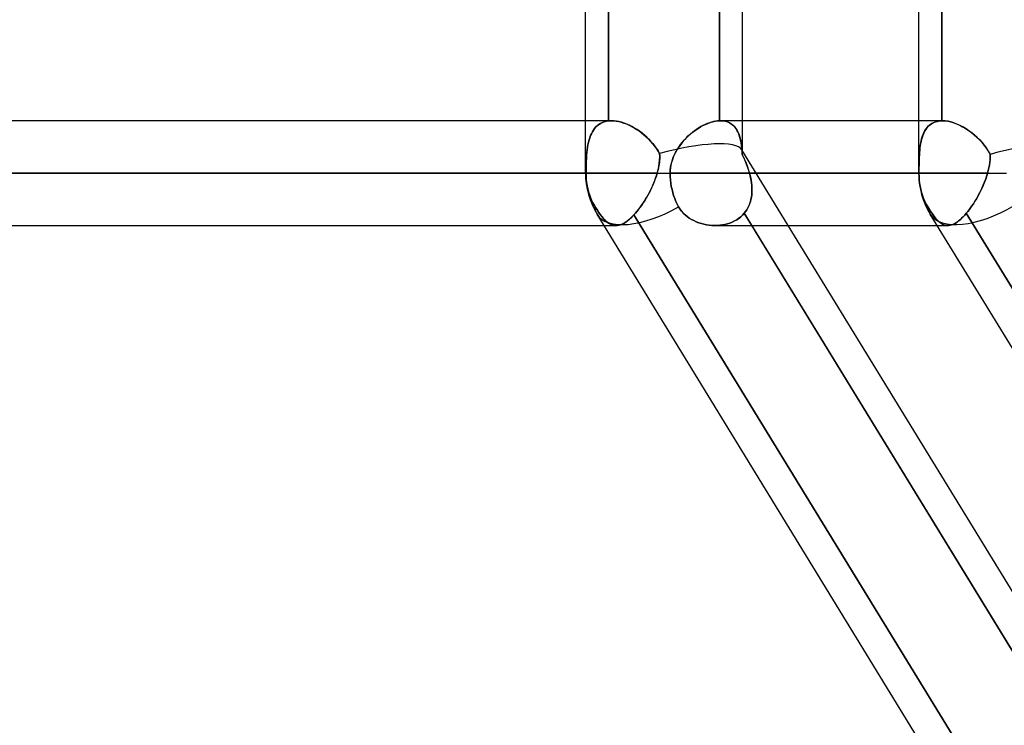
# Model space of a CAD drawing. Header units: millimetres. Extents: x -215 to 215, y -97 to 81.
# Tile 4 of 85: x -130 to -116, y -33 to -23. Entities that reach past the tile are written whole.
import ezdxf

# ---------------------------------------------------------------- set-up
doc = ezdxf.new("R2010")
doc.units = ezdxf.units.MM
doc.layers.add('MAIN-1', color=7, linetype='Continuous')
doc.layers.add('MAIN-2', color=7, linetype='Continuous')

msp = doc.modelspace()

# ---------------------------------------------------------------- linework, layer by layer
at = {"layer": 'MAIN-1'}
for p, q in [((-122.187, -25.256), (-122.187, -1.716)), ((-117.335, -25.256), (-117.335, -1.716)), ((-120.235, -24.494), (-120.235, -17.219)), ((-119.9, -24.494), (-119.9, -17.219)), ((-122.187, -24.494), (-167.75, -24.494)), ((-120.37, -24.519), (-120.335, -24.509)), ((-120.335, -24.509), (-120.3, -24.501)), ((-120.3, -24.501), (-120.267, -24.496)), ((-120.267, -24.496), (-120.235, -24.494)), ((-120.235, -24.494), (-120.233, -24.494)), ((-120.233, -24.494), (-120.231, -24.494)), ((-120.231, -24.494), (-120.229, -24.494)), ((-120.229, -24.494), (-120.227, -24.494)), ((-120.227, -24.494), (-120.225, -24.494)), ((-120.225, -24.494), (-120.224, -24.494)), ((-117.335, -24.494), (-120.224, -24.494)), ((-120.652, -24.68), (-120.618, -24.653)), ((-120.618, -24.653), (-120.583, -24.628)), ((-120.583, -24.628), (-120.548, -24.604)), ((-120.548, -24.604), (-120.512, -24.583)), ((-120.512, -24.583), (-120.477, -24.563)), ((-120.477, -24.563), (-120.441, -24.546)), ((-120.441, -24.546), (-120.405, -24.531)), ((-120.405, -24.531), (-120.37, -24.519)), ((-120.776, -24.806), (-120.747, -24.772)), ((-120.747, -24.772), (-120.716, -24.74)), ((-120.716, -24.74), (-120.685, -24.709)), ((-120.685, -24.709), (-120.652, -24.68)), ((-120.876, -24.955), (-120.854, -24.916)), ((-120.854, -24.916), (-120.83, -24.878)), ((-120.83, -24.878), (-120.804, -24.841)), ((-120.804, -24.841), (-120.776, -24.806)), ((-120.939, -25.123), (-120.927, -25.08)), ((-120.927, -25.08), (-120.913, -25.037)), ((-120.913, -25.037), (-120.896, -24.996)), ((-120.896, -24.996), (-120.876, -24.955)), ((-120.954, -25.256), (-120.952, -25.211)), ((-120.952, -25.211), (-120.947, -25.167)), ((-120.947, -25.167), (-120.939, -25.123)), ((-168.512, -25.256), (-122.187, -25.256)), ((-122.187, -25.256), (-120.954, -25.256)), ((-120.954, -25.256), (-117.335, -25.256)), ((-120.953, -25.303), (-120.954, -25.256)), ((-120.95, -25.351), (-120.953, -25.303)), ((-120.945, -25.4), (-120.95, -25.351)), ((-117.335, -25.256), (-116.055, -25.256)), ((-120.937, -25.448), (-120.945, -25.4)), ((-120.927, -25.495), (-120.937, -25.448)), ((-120.916, -25.539), (-120.927, -25.495)), ((-120.904, -25.581), (-120.916, -25.539)), ((-120.888, -25.624), (-120.904, -25.581)), ((-120.871, -25.667), (-120.888, -25.624)), ((-120.852, -25.707), (-120.871, -25.667)), ((-120.831, -25.746), (-120.852, -25.707)), ((-120.811, -25.777), (-120.831, -25.746)), ((-120.788, -25.807), (-120.811, -25.777)), ((-120.764, -25.835), (-120.788, -25.807)), ((-111.235, -43.454), (-122.019, -25.854)), ((-120.736, -25.862), (-120.764, -25.835)), ((-120.707, -25.886), (-120.736, -25.862)), ((-120.676, -25.909), (-120.707, -25.886)), ((-120.643, -25.929), (-120.676, -25.909)), ((-120.609, -25.947), (-120.643, -25.929)), ((-120.573, -25.964), (-120.609, -25.947)), ((-106.383, -43.454), (-117.166, -25.854)), ((-167.75, -26.019), (-121.918, -26.019)), ((-120.537, -25.978), (-120.573, -25.964)), ((-120.5, -25.99), (-120.537, -25.978)), ((-120.462, -26), (-120.5, -25.99)), ((-120.424, -26.008), (-120.462, -26)), ((-120.386, -26.013), (-120.424, -26.008)), ((-120.347, -26.017), (-120.386, -26.013)), ((-120.308, -26.019), (-120.347, -26.017)), ((-120.299, -26.019), (-117.065, -26.019)), ((-115.191, -33.488), (-119.767, -26.019)), ((-114.778, -33.294), (-119.235, -26.019))]:
    msp.add_line(p, q, dxfattribs=at)
for centre, end in [((-121.043, -25.256), 211.4953), ((-116.191, -25.256), 211.4946)]:
    msp.add_arc(centre, 1.144, 180, end, dxfattribs=at)
for centre, start_param, end_param in [((-121.043, -25.256), 0, 1.505573), ((-116.191, -25.256), -0.000053, 1.537351), ((-121.043, -25.256), -0.002853, 0), ((-116.191, -25.256), -0.003901, -0.000053)]:
    msp.add_ellipse(centre, major_axis=(-0.975, -0.598), ratio=0.463048, start_param=start_param, end_param=end_param, dxfattribs=at)
at = {"layer": 'MAIN-2'}
for p, q in [((-121.852, -17.216), (-121.852, -24.496)), ((-121.852, -24.496), (-121.852, -17.216)), ((-120.235, -17.219), (-120.235, -24.494)), ((-117, -24.494), (-117, -17.219)), ((-117, -17.219), (-117, -24.494)), ((-121.807, -24.494), (-122.187, -24.494)), ((-121.941, -24.519), (-121.913, -24.509)), ((-121.913, -24.509), (-121.94, -24.519)), ((-121.913, -24.509), (-121.883, -24.501)), ((-121.883, -24.501), (-121.913, -24.509)), ((-121.883, -24.501), (-121.852, -24.496)), ((-121.852, -24.496), (-121.883, -24.501)), ((-121.845, -24.496), (-121.852, -24.496)), ((-121.852, -24.496), (-121.845, -24.496)), ((-121.837, -24.495), (-121.845, -24.496)), ((-121.845, -24.496), (-121.837, -24.495)), ((-121.83, -24.494), (-121.837, -24.495)), ((-121.837, -24.495), (-121.83, -24.494)), ((-121.822, -24.494), (-121.83, -24.494)), ((-121.83, -24.494), (-121.822, -24.494)), ((-121.814, -24.494), (-121.822, -24.494)), ((-121.822, -24.494), (-121.815, -24.494)), ((-121.815, -24.494), (-121.807, -24.494)), ((-121.807, -24.494), (-121.814, -24.494)), ((-121.772, -24.495), (-121.807, -24.494)), ((-121.807, -24.494), (-121.773, -24.495)), ((-121.773, -24.495), (-121.738, -24.499)), ((-121.736, -24.499), (-121.772, -24.495)), ((-121.738, -24.499), (-121.702, -24.506)), ((-121.7, -24.506), (-121.736, -24.499)), ((-121.702, -24.506), (-121.665, -24.515)), ((-121.662, -24.515), (-121.7, -24.506)), ((-121.665, -24.515), (-121.628, -24.526)), ((-121.624, -24.527), (-121.662, -24.515)), ((-120.352, -24.513), (-120.382, -24.523)), ((-120.322, -24.505), (-120.352, -24.513)), ((-120.292, -24.5), (-120.322, -24.505)), ((-120.263, -24.496), (-120.292, -24.5)), ((-120.235, -24.494), (-120.263, -24.496)), ((-120.233, -24.494), (-120.235, -24.494)), ((-120.231, -24.494), (-120.233, -24.494)), ((-120.229, -24.494), (-120.231, -24.494)), ((-120.227, -24.494), (-120.229, -24.494)), ((-120.225, -24.494), (-120.227, -24.494)), ((-120.224, -24.494), (-120.225, -24.494)), ((-120.224, -24.494), (-120.188, -24.496)), ((-120.187, -24.496), (-120.224, -24.494)), ((-120.188, -24.496), (-120.153, -24.501)), ((-120.152, -24.501), (-120.187, -24.496)), ((-120.153, -24.501), (-120.121, -24.51)), ((-120.119, -24.511), (-120.152, -24.501)), ((-120.121, -24.51), (-120.091, -24.523)), ((-120.089, -24.524), (-120.119, -24.511)), ((-119.9, -24.955), (-119.9, -24.494)), ((-116.989, -24.494), (-117.335, -24.494)), ((-117.102, -24.513), (-117.124, -24.523)), ((-117.119, -24.52), (-117.092, -24.51)), ((-117.078, -24.505), (-117.102, -24.513)), ((-117.092, -24.51), (-117.063, -24.502)), ((-117.053, -24.5), (-117.078, -24.505)), ((-117.063, -24.502), (-117.032, -24.496)), ((-117.027, -24.496), (-117.053, -24.5)), ((-117.032, -24.496), (-117, -24.494)), ((-117, -24.494), (-117.027, -24.496)), ((-117, -24.494), (-116.998, -24.494)), ((-116.998, -24.494), (-117, -24.494)), ((-116.998, -24.494), (-116.996, -24.494)), ((-116.996, -24.494), (-116.998, -24.494)), ((-116.996, -24.494), (-116.994, -24.494)), ((-116.994, -24.494), (-116.996, -24.494)), ((-116.994, -24.494), (-116.992, -24.494)), ((-116.992, -24.494), (-116.994, -24.494)), ((-116.992, -24.494), (-116.99, -24.494)), ((-116.99, -24.494), (-116.992, -24.494)), ((-116.99, -24.494), (-116.988, -24.494)), ((-116.988, -24.494), (-116.99, -24.494)), ((-116.988, -24.494), (-116.95, -24.496)), ((-116.949, -24.496), (-116.988, -24.494)), ((-116.95, -24.496), (-116.909, -24.501)), ((-116.908, -24.501), (-116.949, -24.496)), ((-116.909, -24.501), (-116.867, -24.51)), ((-116.865, -24.511), (-116.908, -24.501)), ((-116.867, -24.51), (-116.825, -24.523)), ((-116.822, -24.524), (-116.865, -24.511)), ((-122.101, -24.681), (-122.087, -24.654)), ((-122.087, -24.654), (-122.101, -24.681)), ((-122.087, -24.654), (-122.071, -24.628)), ((-122.071, -24.628), (-122.087, -24.654)), ((-122.071, -24.628), (-122.054, -24.605)), ((-122.054, -24.605), (-122.071, -24.628)), ((-122.054, -24.605), (-122.035, -24.583)), ((-122.035, -24.583), (-122.054, -24.605)), ((-122.035, -24.583), (-122.014, -24.564)), ((-122.014, -24.564), (-122.035, -24.583)), ((-122.014, -24.564), (-121.991, -24.547)), ((-121.991, -24.547), (-122.014, -24.564)), ((-121.991, -24.547), (-121.967, -24.532)), ((-121.967, -24.532), (-121.991, -24.547)), ((-121.967, -24.532), (-121.941, -24.519)), ((-121.94, -24.519), (-121.967, -24.532)), ((-121.628, -24.526), (-121.59, -24.54)), ((-121.587, -24.542), (-121.624, -24.527)), ((-121.59, -24.54), (-121.553, -24.556)), ((-121.548, -24.559), (-121.587, -24.542)), ((-121.553, -24.556), (-121.516, -24.575)), ((-121.511, -24.577), (-121.548, -24.559)), ((-121.516, -24.575), (-121.479, -24.595)), ((-121.473, -24.599), (-121.511, -24.577)), ((-121.479, -24.595), (-121.442, -24.618)), ((-121.436, -24.622), (-121.473, -24.599)), ((-121.442, -24.618), (-121.406, -24.642)), ((-121.399, -24.647), (-121.436, -24.622)), ((-121.406, -24.642), (-121.37, -24.668)), ((-121.363, -24.673), (-121.399, -24.647)), ((-120.599, -24.639), (-120.629, -24.662)), ((-120.569, -24.618), (-120.599, -24.639)), ((-120.538, -24.598), (-120.569, -24.618)), ((-120.507, -24.579), (-120.538, -24.598)), ((-120.476, -24.563), (-120.507, -24.579)), ((-120.444, -24.548), (-120.476, -24.563)), ((-120.413, -24.534), (-120.444, -24.548)), ((-120.382, -24.523), (-120.413, -24.534)), ((-120.091, -24.523), (-120.064, -24.539)), ((-120.062, -24.541), (-120.089, -24.524)), ((-120.064, -24.539), (-120.039, -24.558)), ((-120.037, -24.56), (-120.062, -24.541)), ((-120.039, -24.558), (-120.017, -24.58)), ((-120.014, -24.583), (-120.037, -24.56)), ((-120.017, -24.58), (-119.997, -24.605)), ((-119.994, -24.609), (-120.014, -24.583)), ((-119.997, -24.605), (-119.979, -24.633)), ((-119.977, -24.638), (-119.994, -24.609)), ((-119.979, -24.633), (-119.964, -24.663)), ((-119.961, -24.669), (-119.977, -24.638)), ((-117.258, -24.664), (-117.244, -24.637)), ((-117.245, -24.639), (-117.257, -24.662)), ((-117.231, -24.618), (-117.245, -24.639)), ((-117.244, -24.637), (-117.228, -24.612)), ((-117.217, -24.598), (-117.231, -24.618)), ((-117.228, -24.612), (-117.21, -24.589)), ((-117.201, -24.579), (-117.217, -24.598)), ((-117.21, -24.589), (-117.19, -24.568)), ((-117.184, -24.563), (-117.201, -24.579)), ((-117.19, -24.568), (-117.168, -24.55)), ((-117.165, -24.548), (-117.184, -24.563)), ((-117.168, -24.55), (-117.145, -24.534)), ((-117.145, -24.534), (-117.165, -24.548)), ((-117.145, -24.534), (-117.119, -24.52)), ((-117.124, -24.523), (-117.145, -24.534)), ((-116.825, -24.523), (-116.782, -24.539)), ((-116.778, -24.541), (-116.822, -24.524)), ((-116.782, -24.539), (-116.738, -24.558)), ((-116.734, -24.56), (-116.778, -24.541)), ((-116.738, -24.558), (-116.695, -24.58)), ((-116.69, -24.583), (-116.734, -24.56)), ((-116.695, -24.58), (-116.652, -24.605)), ((-116.646, -24.609), (-116.69, -24.583)), ((-116.652, -24.605), (-116.61, -24.633)), ((-116.603, -24.638), (-116.646, -24.609)), ((-116.61, -24.633), (-116.568, -24.663)), ((-116.561, -24.669), (-116.603, -24.638)), ((-122.144, -24.807), (-122.135, -24.773)), ((-122.135, -24.773), (-122.144, -24.806)), ((-122.125, -24.74), (-122.135, -24.773)), ((-122.135, -24.773), (-122.125, -24.741)), ((-122.125, -24.741), (-122.114, -24.71)), ((-122.114, -24.71), (-122.125, -24.74)), ((-122.114, -24.71), (-122.101, -24.681)), ((-122.101, -24.681), (-122.114, -24.71)), ((-121.37, -24.668), (-121.335, -24.696)), ((-121.329, -24.701), (-121.363, -24.673)), ((-121.335, -24.696), (-121.302, -24.725)), ((-121.296, -24.731), (-121.329, -24.701)), ((-121.302, -24.725), (-121.269, -24.756)), ((-121.264, -24.762), (-121.296, -24.731)), ((-121.269, -24.756), (-121.238, -24.788)), ((-121.234, -24.794), (-121.264, -24.762)), ((-121.238, -24.788), (-121.208, -24.822)), ((-121.205, -24.827), (-121.234, -24.794)), ((-120.767, -24.795), (-120.791, -24.825)), ((-120.741, -24.766), (-120.767, -24.795)), ((-120.714, -24.738), (-120.741, -24.766)), ((-120.686, -24.711), (-120.714, -24.738)), ((-120.658, -24.686), (-120.686, -24.711)), ((-120.629, -24.662), (-120.658, -24.686)), ((-119.964, -24.663), (-119.95, -24.696)), ((-119.948, -24.702), (-119.961, -24.669)), ((-119.95, -24.696), (-119.939, -24.731)), ((-119.937, -24.737), (-119.948, -24.702)), ((-119.939, -24.731), (-119.93, -24.768)), ((-119.928, -24.774), (-119.937, -24.737)), ((-119.93, -24.768), (-119.922, -24.807)), ((-119.921, -24.812), (-119.928, -24.774)), ((-117.307, -24.827), (-117.3, -24.792)), ((-117.301, -24.795), (-117.307, -24.825)), ((-117.294, -24.766), (-117.301, -24.795)), ((-117.3, -24.792), (-117.292, -24.757)), ((-117.286, -24.738), (-117.294, -24.766)), ((-117.292, -24.757), (-117.282, -24.725)), ((-117.277, -24.711), (-117.286, -24.738)), ((-117.282, -24.725), (-117.271, -24.694)), ((-117.268, -24.686), (-117.277, -24.711)), ((-117.271, -24.694), (-117.258, -24.664)), ((-117.257, -24.662), (-117.268, -24.686)), ((-116.568, -24.663), (-116.528, -24.696)), ((-116.521, -24.702), (-116.561, -24.669)), ((-116.528, -24.696), (-116.488, -24.731)), ((-116.482, -24.737), (-116.521, -24.702)), ((-116.488, -24.731), (-116.451, -24.768)), ((-116.445, -24.774), (-116.482, -24.737)), ((-116.451, -24.768), (-116.415, -24.807)), ((-116.411, -24.812), (-116.445, -24.774)), ((-122.167, -24.956), (-122.163, -24.916)), ((-122.163, -24.916), (-122.167, -24.955)), ((-122.163, -24.916), (-122.157, -24.878)), ((-122.157, -24.878), (-122.163, -24.916)), ((-122.151, -24.841), (-122.157, -24.878)), ((-122.157, -24.878), (-122.151, -24.842)), ((-122.144, -24.806), (-122.151, -24.841)), ((-122.151, -24.842), (-122.144, -24.807)), ((-121.208, -24.822), (-121.18, -24.858)), ((-121.178, -24.861), (-121.205, -24.827)), ((-121.18, -24.858), (-121.154, -24.895)), ((-121.152, -24.897), (-121.178, -24.861)), ((-121.154, -24.895), (-121.129, -24.933)), ((-121.129, -24.934), (-121.152, -24.897)), ((-121.129, -24.933), (-121.107, -24.972)), ((-121.107, -24.972), (-121.129, -24.934)), ((-120.858, -24.922), (-120.877, -24.956)), ((-120.837, -24.888), (-120.858, -24.922)), ((-120.815, -24.856), (-120.837, -24.888)), ((-120.791, -24.825), (-120.815, -24.856)), ((-119.922, -24.807), (-119.916, -24.848)), ((-119.915, -24.852), (-119.921, -24.812)), ((-119.916, -24.848), (-119.911, -24.892)), ((-119.911, -24.894), (-119.915, -24.852)), ((-119.911, -24.892), (-119.907, -24.937)), ((-119.907, -24.938), (-119.911, -24.894)), ((-119.235, -26.019), (-119.911, -24.916)), ((-119.907, -24.937), (-119.904, -24.983)), ((-119.904, -24.983), (-119.907, -24.938)), ((-117.325, -24.986), (-117.321, -24.944)), ((-117.319, -24.922), (-117.322, -24.956)), ((-117.321, -24.944), (-117.318, -24.904)), ((-117.316, -24.888), (-117.319, -24.922)), ((-117.318, -24.904), (-117.313, -24.865)), ((-117.312, -24.856), (-117.316, -24.888)), ((-117.313, -24.865), (-117.307, -24.827)), ((-117.307, -24.825), (-117.312, -24.856)), ((-116.415, -24.807), (-116.381, -24.848)), ((-116.378, -24.852), (-116.411, -24.812)), ((-116.381, -24.848), (-116.35, -24.892)), ((-116.348, -24.894), (-116.378, -24.852)), ((-116.35, -24.892), (-116.321, -24.937)), ((-116.32, -24.938), (-116.348, -24.894)), ((-116.321, -24.937), (-116.295, -24.983)), ((-116.295, -24.983), (-116.32, -24.938)), ((-122.176, -25.079), (-122.177, -25.123)), ((-122.177, -25.123), (-122.176, -25.08)), ((-122.173, -25.037), (-122.176, -25.079)), ((-122.176, -25.08), (-122.173, -25.038)), ((-122.171, -24.995), (-122.173, -25.037)), ((-122.173, -25.038), (-122.171, -24.996)), ((-122.167, -24.955), (-122.171, -24.995)), ((-122.171, -24.996), (-122.167, -24.956)), ((-121.112, -25.113), (-121.107, -25.065)), ((-121.108, -25.072), (-121.111, -25.098)), ((-121.106, -25.047), (-121.108, -25.072)), ((-121.107, -24.972), (-121.106, -24.997)), ((-121.106, -25.018), (-121.107, -24.972)), ((-121.107, -25.065), (-121.106, -25.018)), ((-121.106, -24.997), (-121.106, -25.022)), ((-121.106, -25.022), (-121.106, -25.047)), ((-120.922, -25.064), (-120.934, -25.102)), ((-120.909, -25.027), (-120.922, -25.064)), ((-120.894, -24.991), (-120.909, -25.027)), ((-120.877, -24.956), (-120.894, -24.991)), ((-119.886, -25.022), (-119.904, -24.983)), ((-119.904, -24.983), (-119.887, -25.021)), ((-119.887, -25.021), (-119.87, -25.059)), ((-119.869, -25.06), (-119.886, -25.022)), ((-119.87, -25.059), (-119.853, -25.097)), ((-119.853, -25.099), (-119.869, -25.06)), ((-117.33, -25.118), (-117.329, -25.073)), ((-117.329, -25.073), (-117.327, -25.029)), ((-117.328, -25.064), (-117.329, -25.102)), ((-117.327, -25.027), (-117.328, -25.064)), ((-117.327, -25.029), (-117.325, -24.986)), ((-117.325, -24.991), (-117.327, -25.027)), ((-117.322, -24.956), (-117.325, -24.991)), ((-116.3, -25.099), (-116.296, -25.06)), ((-116.296, -25.059), (-116.299, -25.097)), ((-116.295, -25.021), (-116.296, -25.059)), ((-116.296, -25.06), (-116.295, -25.022)), ((-116.295, -24.983), (-116.295, -25.021)), ((-116.295, -25.022), (-116.295, -24.983)), ((-122.179, -25.211), (-122.178, -25.167)), ((-122.178, -25.167), (-122.179, -25.211)), ((-122.179, -25.256), (-122.179, -25.211)), ((-122.179, -25.211), (-122.179, -25.256)), ((-122.178, -25.167), (-122.177, -25.123)), ((-122.177, -25.123), (-122.178, -25.167)), ((-121.143, -25.256), (-121.13, -25.208)), ((-121.136, -25.229), (-121.143, -25.256)), ((-121.129, -25.203), (-121.136, -25.229)), ((-121.13, -25.208), (-121.12, -25.16)), ((-121.123, -25.176), (-121.129, -25.203)), ((-121.118, -25.15), (-121.123, -25.176)), ((-121.12, -25.16), (-121.112, -25.113)), ((-121.114, -25.124), (-121.118, -25.15)), ((-121.111, -25.098), (-121.114, -25.124)), ((-120.953, -25.217), (-120.954, -25.256)), ((-120.949, -25.178), (-120.953, -25.217)), ((-120.942, -25.14), (-120.949, -25.178)), ((-120.934, -25.102), (-120.942, -25.14)), ((-119.853, -25.097), (-119.838, -25.137)), ((-119.838, -25.138), (-119.853, -25.099)), ((-119.838, -25.137), (-119.824, -25.176)), ((-119.823, -25.177), (-119.838, -25.138)), ((-119.824, -25.176), (-119.811, -25.216)), ((-119.81, -25.216), (-119.823, -25.177)), ((-119.811, -25.216), (-119.799, -25.256)), ((-119.799, -25.256), (-119.81, -25.216)), ((-117.331, -25.163), (-117.33, -25.118)), ((-117.33, -25.14), (-117.331, -25.178)), ((-117.331, -25.21), (-117.331, -25.163)), ((-117.331, -25.178), (-117.331, -25.217)), ((-117.331, -25.256), (-117.331, -25.21)), ((-117.331, -25.217), (-117.331, -25.256)), ((-117.329, -25.102), (-117.33, -25.14)), ((-116.321, -25.216), (-116.332, -25.256)), ((-116.332, -25.256), (-116.321, -25.216)), ((-116.312, -25.176), (-116.321, -25.216)), ((-116.321, -25.216), (-116.312, -25.177)), ((-116.305, -25.137), (-116.312, -25.176)), ((-116.312, -25.177), (-116.305, -25.138)), ((-116.299, -25.097), (-116.305, -25.137)), ((-116.305, -25.138), (-116.3, -25.099)), ((-122.179, -25.256), (-168.512, -25.256)), ((-121.143, -25.256), (-166.988, -25.256)), ((-166.988, -25.256), (-121.143, -25.256)), ((-122.187, -25.256), (-120.954, -25.256)), ((-122.187, -25.256), (-122.179, -25.256)), ((-122.179, -25.256), (-122.178, -25.301)), ((-122.178, -25.301), (-122.179, -25.256)), ((-122.178, -25.301), (-122.175, -25.347)), ((-122.175, -25.347), (-122.178, -25.301)), ((-122.175, -25.347), (-122.17, -25.393)), ((-122.17, -25.393), (-122.175, -25.347)), ((-121.181, -25.368), (-121.196, -25.405)), ((-121.193, -25.398), (-121.179, -25.363)), ((-121.167, -25.331), (-121.181, -25.368)), ((-121.179, -25.363), (-121.166, -25.327)), ((-121.154, -25.294), (-121.167, -25.331)), ((-121.166, -25.327), (-121.154, -25.292)), ((-121.154, -25.292), (-121.143, -25.256)), ((-121.143, -25.256), (-121.154, -25.294)), ((-120.954, -25.256), (-120.953, -25.303)), ((-117.331, -25.256), (-120.954, -25.256)), ((-120.953, -25.303), (-120.95, -25.351)), ((-120.95, -25.351), (-120.945, -25.4)), ((-119.799, -25.256), (-119.789, -25.292)), ((-116.332, -25.256), (-119.799, -25.256)), ((-119.799, -25.256), (-116.332, -25.256)), ((-119.79, -25.291), (-119.799, -25.256)), ((-119.782, -25.326), (-119.79, -25.291)), ((-119.789, -25.292), (-119.781, -25.327)), ((-119.775, -25.362), (-119.782, -25.326)), ((-119.781, -25.327), (-119.775, -25.363)), ((-119.77, -25.397), (-119.775, -25.362)), ((-119.775, -25.363), (-119.769, -25.399)), ((-117.335, -25.256), (-117.331, -25.256)), ((-117.335, -25.256), (-116.055, -25.256)), ((-117.331, -25.256), (-117.33, -25.303)), ((-117.33, -25.303), (-117.331, -25.256)), ((-117.33, -25.303), (-117.327, -25.351)), ((-117.327, -25.351), (-117.33, -25.303)), ((-117.327, -25.351), (-117.321, -25.4)), ((-117.321, -25.4), (-117.327, -25.351)), ((-116.381, -25.397), (-116.367, -25.362)), ((-116.367, -25.363), (-116.381, -25.399)), ((-116.367, -25.362), (-116.354, -25.326)), ((-116.354, -25.327), (-116.367, -25.363)), ((-116.354, -25.326), (-116.342, -25.291)), ((-116.343, -25.292), (-116.354, -25.327)), ((-116.332, -25.256), (-116.343, -25.292)), ((-116.342, -25.291), (-116.332, -25.256)), ((-122.17, -25.393), (-122.162, -25.44)), ((-122.162, -25.44), (-122.17, -25.393)), ((-122.162, -25.44), (-122.153, -25.485)), ((-122.153, -25.485), (-122.162, -25.44)), ((-122.153, -25.485), (-122.142, -25.528)), ((-122.142, -25.528), (-122.153, -25.485)), ((-121.246, -25.516), (-121.265, -25.552)), ((-121.257, -25.537), (-121.24, -25.503)), ((-121.229, -25.479), (-121.246, -25.516)), ((-121.24, -25.503), (-121.223, -25.468)), ((-121.212, -25.442), (-121.229, -25.479)), ((-121.223, -25.468), (-121.208, -25.433)), ((-121.196, -25.405), (-121.212, -25.442)), ((-121.208, -25.433), (-121.193, -25.398)), ((-120.945, -25.4), (-120.937, -25.448)), ((-120.937, -25.448), (-120.927, -25.495)), ((-120.927, -25.495), (-120.916, -25.539)), ((-119.766, -25.432), (-119.77, -25.397)), ((-119.769, -25.399), (-119.766, -25.434)), ((-119.763, -25.467), (-119.766, -25.432)), ((-119.766, -25.434), (-119.763, -25.469)), ((-119.764, -25.537), (-119.763, -25.502)), ((-119.763, -25.504), (-119.764, -25.538)), ((-119.763, -25.502), (-119.763, -25.467)), ((-119.763, -25.469), (-119.763, -25.504)), ((-117.321, -25.4), (-117.313, -25.448)), ((-117.313, -25.448), (-117.321, -25.4)), ((-117.313, -25.448), (-117.303, -25.495)), ((-117.303, -25.495), (-117.313, -25.448)), ((-117.303, -25.495), (-117.292, -25.539)), ((-117.292, -25.539), (-117.303, -25.495)), ((-116.428, -25.504), (-116.445, -25.538)), ((-116.444, -25.537), (-116.427, -25.502)), ((-116.412, -25.469), (-116.428, -25.504)), ((-116.427, -25.502), (-116.411, -25.467)), ((-116.396, -25.434), (-116.412, -25.469)), ((-116.411, -25.467), (-116.395, -25.432)), ((-116.381, -25.399), (-116.396, -25.434)), ((-116.395, -25.432), (-116.381, -25.397)), ((-122.142, -25.528), (-122.129, -25.568)), ((-122.129, -25.568), (-122.142, -25.528)), ((-122.129, -25.568), (-122.114, -25.609)), ((-122.114, -25.609), (-122.129, -25.568)), ((-122.114, -25.609), (-122.097, -25.65)), ((-122.097, -25.65), (-122.114, -25.609)), ((-122.097, -25.65), (-122.078, -25.69)), ((-122.078, -25.69), (-122.097, -25.65)), ((-121.325, -25.656), (-121.347, -25.689)), ((-121.333, -25.668), (-121.313, -25.636)), ((-121.305, -25.622), (-121.325, -25.656)), ((-121.313, -25.636), (-121.294, -25.604)), ((-121.285, -25.587), (-121.305, -25.622)), ((-121.294, -25.604), (-121.275, -25.571)), ((-121.265, -25.552), (-121.285, -25.587)), ((-121.275, -25.571), (-121.257, -25.537)), ((-120.916, -25.539), (-120.904, -25.581)), ((-120.904, -25.581), (-120.888, -25.624)), ((-120.888, -25.624), (-120.871, -25.667)), ((-119.786, -25.669), (-119.778, -25.637)), ((-119.778, -25.638), (-119.786, -25.67)), ((-119.778, -25.637), (-119.771, -25.604)), ((-119.771, -25.605), (-119.778, -25.638)), ((-119.771, -25.604), (-119.767, -25.571)), ((-119.767, -25.572), (-119.771, -25.605)), ((-119.767, -25.571), (-119.764, -25.537)), ((-119.764, -25.538), (-119.767, -25.572)), ((-117.292, -25.539), (-117.279, -25.581)), ((-117.279, -25.581), (-117.292, -25.539)), ((-117.279, -25.581), (-117.263, -25.624)), ((-117.263, -25.624), (-117.279, -25.581)), ((-117.263, -25.624), (-117.245, -25.667)), ((-117.245, -25.667), (-117.263, -25.624)), ((-116.5, -25.638), (-116.52, -25.67)), ((-116.519, -25.669), (-116.5, -25.637)), ((-116.5, -25.637), (-116.481, -25.604)), ((-116.481, -25.605), (-116.5, -25.638)), ((-116.481, -25.604), (-116.462, -25.571)), ((-116.463, -25.572), (-116.481, -25.605)), ((-116.445, -25.538), (-116.463, -25.572)), ((-116.462, -25.571), (-116.444, -25.537)), ((-122.078, -25.69), (-122.057, -25.728)), ((-122.057, -25.728), (-122.078, -25.69)), ((-122.057, -25.728), (-122.035, -25.763)), ((-122.038, -25.759), (-122.057, -25.728)), ((-122.019, -25.789), (-122.038, -25.759)), ((-122.035, -25.763), (-122.014, -25.797)), ((-122, -25.817), (-122.019, -25.789)), ((-122.014, -25.797), (-121.992, -25.829)), ((-121.438, -25.813), (-121.417, -25.787)), ((-121.413, -25.782), (-121.435, -25.81)), ((-121.417, -25.787), (-121.395, -25.759)), ((-121.39, -25.752), (-121.413, -25.782)), ((-121.395, -25.759), (-121.374, -25.73)), ((-121.368, -25.721), (-121.39, -25.752)), ((-121.374, -25.73), (-121.354, -25.699)), ((-121.347, -25.689), (-121.368, -25.721)), ((-121.354, -25.699), (-121.333, -25.668)), ((-120.871, -25.667), (-120.852, -25.707)), ((-120.852, -25.707), (-120.831, -25.746)), ((-120.831, -25.746), (-120.811, -25.777)), ((-120.811, -25.777), (-120.788, -25.807)), ((-119.839, -25.788), (-119.857, -25.815)), ((-119.857, -25.815), (-119.839, -25.788)), ((-119.823, -25.76), (-119.839, -25.788)), ((-119.839, -25.788), (-119.823, -25.76)), ((-119.809, -25.731), (-119.823, -25.76)), ((-119.823, -25.76), (-119.809, -25.731)), ((-119.797, -25.701), (-119.809, -25.731)), ((-119.809, -25.731), (-119.796, -25.701)), ((-119.786, -25.67), (-119.797, -25.701)), ((-119.796, -25.701), (-119.786, -25.669)), ((-117.245, -25.667), (-117.224, -25.707)), ((-117.224, -25.707), (-117.245, -25.667)), ((-117.224, -25.707), (-117.202, -25.746)), ((-117.202, -25.746), (-117.224, -25.707)), ((-117.202, -25.746), (-117.183, -25.777)), ((-117.183, -25.777), (-117.202, -25.746)), ((-117.183, -25.777), (-117.164, -25.807)), ((-117.164, -25.807), (-117.183, -25.777)), ((-117.145, -25.835), (-117.164, -25.807)), ((-116.621, -25.815), (-116.6, -25.788)), ((-116.6, -25.788), (-116.621, -25.815)), ((-116.6, -25.788), (-116.58, -25.76)), ((-116.58, -25.76), (-116.6, -25.788)), ((-116.58, -25.76), (-116.559, -25.731)), ((-116.559, -25.731), (-116.58, -25.76)), ((-116.559, -25.731), (-116.539, -25.701)), ((-116.539, -25.701), (-116.559, -25.731)), ((-116.539, -25.701), (-116.519, -25.669)), ((-116.52, -25.67), (-116.539, -25.701)), ((-121.982, -25.844), (-122, -25.817)), ((-121.992, -25.829), (-121.971, -25.858)), ((-121.963, -25.869), (-121.982, -25.844)), ((-121.971, -25.858), (-121.951, -25.885)), ((-121.945, -25.892), (-121.963, -25.869)), ((-121.951, -25.885), (-121.931, -25.91)), ((-121.927, -25.914), (-121.945, -25.892)), ((-121.931, -25.91), (-121.911, -25.932)), ((-121.909, -25.933), (-121.927, -25.914)), ((-121.911, -25.932), (-121.891, -25.951)), ((-121.892, -25.95), (-121.909, -25.933)), ((-121.874, -25.966), (-121.892, -25.95)), ((-121.596, -25.964), (-121.568, -25.944)), ((-121.553, -25.932), (-121.577, -25.951)), ((-121.568, -25.944), (-121.539, -25.92)), ((-121.529, -25.911), (-121.553, -25.932)), ((-121.539, -25.92), (-121.51, -25.893)), ((-121.505, -25.888), (-121.529, -25.911)), ((-121.51, -25.893), (-121.481, -25.862)), ((-121.481, -25.862), (-121.505, -25.888)), ((-121.458, -25.837), (-121.481, -25.862)), ((-121.481, -25.862), (-121.459, -25.838)), ((-116.793, -33.513), (-121.481, -25.862)), ((-121.481, -25.862), (-116.793, -33.513)), ((-121.459, -25.838), (-121.438, -25.813)), ((-121.435, -25.81), (-121.458, -25.837)), ((-120.788, -25.807), (-120.763, -25.836)), ((-120.763, -25.836), (-120.736, -25.862)), ((-120.736, -25.862), (-120.706, -25.886)), ((-120.706, -25.886), (-120.675, -25.909)), ((-120.675, -25.909), (-120.643, -25.929)), ((-120.643, -25.929), (-120.609, -25.947)), ((-120.609, -25.947), (-120.573, -25.964)), ((-119.985, -25.934), (-120.017, -25.952)), ((-120.017, -25.952), (-119.985, -25.934)), ((-119.955, -25.913), (-119.985, -25.934)), ((-119.985, -25.934), (-119.956, -25.914)), ((-119.956, -25.914), (-119.927, -25.891)), ((-119.927, -25.891), (-119.955, -25.913)), ((-119.901, -25.867), (-119.927, -25.891)), ((-119.927, -25.891), (-119.901, -25.867)), ((-119.877, -25.84), (-119.901, -25.867)), ((-119.901, -25.867), (-119.877, -25.84)), ((-119.857, -25.815), (-119.877, -25.84)), ((-119.877, -25.84), (-119.857, -25.815)), ((-119.877, -25.84), (-115.191, -33.488)), ((-119.767, -26.019), (-119.877, -25.84)), ((-117.164, -25.807), (-117.145, -25.836)), ((-117.126, -25.862), (-117.145, -25.835)), ((-117.145, -25.836), (-117.126, -25.862)), ((-117.126, -25.862), (-117.108, -25.886)), ((-117.108, -25.886), (-117.126, -25.862)), ((-117.108, -25.886), (-117.09, -25.909)), ((-117.09, -25.909), (-117.108, -25.886)), ((-117.09, -25.909), (-117.072, -25.929)), ((-117.072, -25.929), (-117.09, -25.909)), ((-117.072, -25.929), (-117.055, -25.947)), ((-117.055, -25.947), (-117.072, -25.929)), ((-117.055, -25.947), (-117.037, -25.964)), ((-117.037, -25.964), (-117.055, -25.947)), ((-116.755, -25.952), (-116.733, -25.934)), ((-116.733, -25.934), (-116.755, -25.952)), ((-116.71, -25.913), (-116.733, -25.934)), ((-116.733, -25.934), (-116.711, -25.914)), ((-116.711, -25.914), (-116.688, -25.891)), ((-116.688, -25.891), (-116.71, -25.913)), ((-116.688, -25.891), (-116.665, -25.867)), ((-116.665, -25.867), (-116.688, -25.891)), ((-116.665, -25.867), (-116.642, -25.84)), ((-116.642, -25.84), (-116.665, -25.867)), ((-116.642, -25.84), (-116.621, -25.815)), ((-116.621, -25.815), (-116.642, -25.84)), ((-111.956, -33.488), (-116.642, -25.84)), ((-116.642, -25.84), (-111.956, -33.488)), ((-121.918, -26.019), (-121.743, -26.019)), ((-121.891, -25.951), (-121.871, -25.969)), ((-121.857, -25.979), (-121.874, -25.966)), ((-121.871, -25.969), (-121.851, -25.983)), ((-121.84, -25.991), (-121.857, -25.979)), ((-121.851, -25.983), (-121.831, -25.995)), ((-121.822, -26), (-121.84, -25.991)), ((-121.831, -25.995), (-121.811, -26.005)), ((-121.804, -26.008), (-121.822, -26)), ((-121.811, -26.005), (-121.791, -26.012)), ((-121.786, -26.013), (-121.804, -26.008)), ((-121.791, -26.012), (-121.77, -26.017)), ((-121.768, -26.017), (-121.786, -26.013)), ((-121.77, -26.017), (-121.749, -26.019)), ((-121.749, -26.019), (-121.768, -26.017)), ((-121.749, -26.019), (-121.725, -26.018)), ((-121.729, -26.018), (-121.749, -26.019)), ((-121.709, -26.016), (-121.729, -26.018)), ((-121.725, -26.018), (-121.701, -26.014)), ((-121.688, -26.011), (-121.709, -26.016)), ((-121.701, -26.014), (-121.676, -26.007)), ((-121.667, -26.003), (-121.688, -26.011)), ((-121.676, -26.007), (-121.65, -25.996)), ((-121.645, -25.994), (-121.667, -26.003)), ((-121.65, -25.996), (-121.623, -25.982)), ((-121.623, -25.982), (-121.645, -25.994)), ((-121.623, -25.982), (-121.596, -25.964)), ((-121.6, -25.968), (-121.623, -25.982)), ((-121.577, -25.951), (-121.6, -25.968)), ((-120.573, -25.964), (-120.537, -25.978)), ((-120.537, -25.978), (-120.5, -25.99)), ((-120.5, -25.99), (-120.462, -26)), ((-120.462, -26), (-120.424, -26.008)), ((-120.424, -26.008), (-120.385, -26.013)), ((-120.385, -26.013), (-120.347, -26.017)), ((-120.347, -26.017), (-120.308, -26.019)), ((-120.27, -26.018), (-120.308, -26.019)), ((-120.308, -26.019), (-120.27, -26.018)), ((-120.231, -26.015), (-120.27, -26.018)), ((-120.27, -26.018), (-120.231, -26.015)), ((-120.193, -26.01), (-120.231, -26.015)), ((-120.231, -26.015), (-120.194, -26.01)), ((-120.194, -26.01), (-120.156, -26.003)), ((-120.156, -26.003), (-120.193, -26.01)), ((-120.12, -25.994), (-120.156, -26.003)), ((-120.156, -26.003), (-120.12, -25.994)), ((-120.084, -25.982), (-120.12, -25.994)), ((-120.12, -25.994), (-120.084, -25.982)), ((-120.05, -25.968), (-120.084, -25.982)), ((-120.084, -25.982), (-120.05, -25.968)), ((-120.017, -25.952), (-120.05, -25.968)), ((-120.05, -25.968), (-120.017, -25.952)), ((-117.065, -26.019), (-116.911, -26.019)), ((-117.037, -25.964), (-117.02, -25.978)), ((-117.02, -25.978), (-117.037, -25.964)), ((-117.02, -25.978), (-117.003, -25.99)), ((-117.003, -25.99), (-117.02, -25.978)), ((-117.003, -25.99), (-116.986, -26)), ((-116.986, -26), (-117.003, -25.99)), ((-116.986, -26), (-116.968, -26.008)), ((-116.969, -26.008), (-116.986, -26)), ((-116.951, -26.013), (-116.969, -26.008)), ((-116.968, -26.008), (-116.951, -26.013)), ((-116.951, -26.013), (-116.933, -26.017)), ((-116.933, -26.017), (-116.951, -26.013)), ((-116.933, -26.017), (-116.915, -26.019)), ((-116.915, -26.019), (-116.933, -26.017)), ((-116.915, -26.019), (-116.896, -26.018)), ((-116.896, -26.018), (-116.915, -26.019)), ((-116.896, -26.018), (-116.878, -26.015)), ((-116.878, -26.015), (-116.896, -26.018)), ((-116.878, -26.015), (-116.858, -26.01)), ((-116.858, -26.01), (-116.878, -26.015)), ((-116.858, -26.01), (-116.839, -26.003)), ((-116.838, -26.003), (-116.858, -26.01)), ((-116.839, -26.003), (-116.818, -25.994)), ((-116.818, -25.994), (-116.838, -26.003)), ((-116.818, -25.994), (-116.797, -25.982)), ((-116.797, -25.982), (-116.818, -25.994)), ((-116.797, -25.982), (-116.776, -25.968)), ((-116.776, -25.968), (-116.797, -25.982)), ((-116.776, -25.968), (-116.755, -25.952)), ((-116.755, -25.952), (-116.776, -25.968))]:
    msp.add_line(p, q, dxfattribs=at)
for centre, major_axis, ratio, start_param, end_param in [((-121.043, -25.256), (1.141, 0.322), 0.245475, 0.067098, 1.55744), ((-121.043, -25.256), (1.141, 0.322), 0.245475, 0.067098, 1.55744), ((-116.191, -25.256), (1.141, 0.322), 0.245475, 0.066573, 1.59314), ((-116.191, -25.256), (1.141, 0.322), 0.245475, 0.066577, 1.59314), ((-121.043, -25.256), (1.141, 0.322), 0.245475, -0.07173, 0.067098), ((-121.043, -25.256), (1.141, 0.322), 0.245475, -0.07173, 0.067098), ((-121.043, -25.256), (1.141, 0.322), 0.245475, -0.160564, -0.07173), ((-121.043, -25.256), (1.141, 0.322), 0.245475, -0.160564, -0.07173), ((-121.043, -25.256), (-0.975, -0.598), 0.463048, -0.242997, -0.002853), ((-121.043, -25.256), (-0.975, -0.598), 0.463048, -0.242997, -0.002853), ((-121.043, -25.256), (-0.975, -0.598), 0.463048, 0, 1.505573), ((-116.191, -25.256), (-0.975, -0.598), 0.463048, -0.211219, -0.003901), ((-116.191, -25.256), (-0.975, -0.598), 0.463048, -0.211219, -0.003901), ((-116.191, -25.256), (-0.975, -0.598), 0.463048, -0.000053, 1.537351)]:
    msp.add_ellipse(centre, major_axis=major_axis, ratio=ratio, start_param=start_param, end_param=end_param, dxfattribs=at)

doc.saveas('drawing.dxf')
